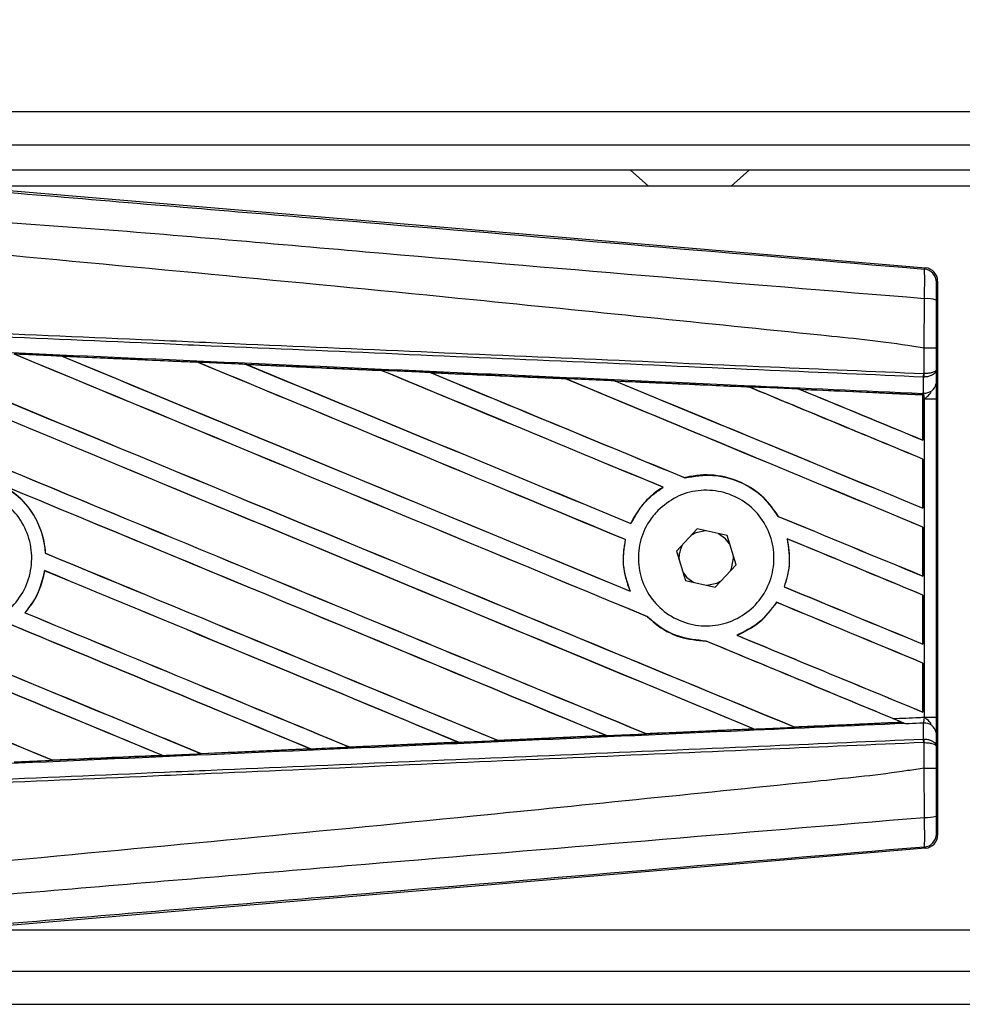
# Model space of a CAD drawing. Header units: millimetres. Extents: x 0 to 420, y 0 to 297.
# Tile 27 of 115: x 61.91 to 64.75, y 230.42 to 233.39. Entities that reach past the tile are written whole.
import ezdxf

# ---------------------------------------------------------------- set-up
doc = ezdxf.new("R2010")
doc.units = ezdxf.units.MM
doc.layers.add('QUOTE', color=174, linetype='Continuous')
doc.styles.add('SLDTEXTSTYLE3', font='TXT', dxfattribs={"width": 0.75})
doc.dimstyles.new('SLDDIMSTYLE0', dxfattribs={"dimtxt": 3, "dimasz": 3, "dimexe": 0, "dimexo": 0.0625, "dimgap": 0.75, "dimtad": 1, "dimlfac": 20.047434, "dimrnd": 1e-09, "dimzin": 12, "dimdsep": 46, "dimtxsty": 'SLDTEXTSTYLE3', "dimsah": 1, "dimcen": 0.09, "dimadec": 0, "dimazin": 3, "dimtfac": 1, "dimtdec": 3, "dimtofl": 0, "dimtmove": 0, "dimatfit": 3, "dimfxl": 0, "dimfrac": 2, "dimtolj": 1, "dimtzin": 12, "dimarcsym": 0})

# ---------------------------------------------------------------- blocks, each defined once
blk = doc.blocks.new('_D')
at = {"layer": 'QUOTE'}
for p, q in [((60.1893, 233.7647), (60.1893, 239.2146)), ((219.8107, 233.7647), (219.8107, 239.2146)), ((219.8107, 237.2146), (60.1893, 237.2146))]:
    blk.add_line(p, q, dxfattribs=at)
for points in [[(60.1893, 237.2146), (63.1893, 236.7146), (63.1893, 237.7146)], [(219.8107, 237.2146), (216.8107, 237.7146), (216.8107, 236.7146)]]:
    blk.add_solid(points, dxfattribs=at)
at = {"layer": 'QUOTE', "insert": (135.5667, 241.0818), "char_height": 3, "attachment_point": 1, "style": 'SLDTEXTSTYLE3'}
blk.add_mtext('3200', dxfattribs=at)

msp = doc.modelspace()

# ---------------------------------------------------------------- linework, layer by layer
at = {"color": 7, "linetype": 'Continuous', "lineweight": 25}
for p, q in [((78.24646, 233.11147), (60.18929, 233.11147)), ((61.56103, 233.01171), (78.24646, 233.01171)), ((61.63586, 232.93688), (78.24646, 232.93688)), ((63.75028, 232.93688), (63.80571, 232.887)), ((64.05512, 232.887), (64.11054, 232.93688)), ((61.68308, 232.88996), (64.64187, 232.64048)), ((69.4174, 232.887), (61.71813, 232.887)), ((64.63797, 232.63689), (64.64187, 232.64048)), ((64.67842, 232.60071), (64.67452, 232.59713)), ((64.67842, 232.60071), (64.67842, 230.92862)), ((64.63809, 232.39837), (64.63812, 232.39836)), ((64.63809, 232.32148), (64.63809, 232.39837)), ((64.67394, 232.39827), (64.67394, 232.3318)), ((62.03671, 232.37372), (62.4464, 232.35554)), ((62.03691, 232.37365), (62.03671, 232.37372)), ((62.03691, 232.37365), (62.03865, 232.37316)), ((62.4464, 232.35554), (62.44663, 232.35543)), ((62.44714, 232.355), (62.44663, 232.35543)), ((62.59253, 232.34892), (62.59218, 232.34905)), ((62.59253, 232.34892), (62.59424, 232.34844)), ((63.00101, 232.33066), (62.59253, 232.34892)), ((63.00057, 232.33086), (63.00101, 232.33066)), ((63.0015, 232.33024), (63.00101, 232.33066)), ((64.67394, 232.3318), (64.6743, 232.29113)), ((63.1487, 232.32404), (63.14807, 232.32428)), ((63.1487, 232.32404), (63.15036, 232.32357)), ((63.55602, 232.30535), (63.55554, 232.30576)), ((63.70541, 232.29901), (63.70701, 232.29855)), ((64.63561, 232.31087), (64.63813, 232.31093)), ((64.63603, 232.26284), (64.63561, 232.31087)), ((64.63651, 232.32148), (64.63809, 232.32148)), ((64.1107, 232.28033), (64.11024, 232.28072)), ((64.26266, 232.27382), (64.2642, 232.27338)), ((64.63382, 232.25697), (64.26266, 232.27382)), ((64.63364, 232.25662), (64.63382, 232.25697)), ((64.63364, 232.25662), (64.63364, 232.12069)), ((64.63386, 232.25776), (64.63382, 232.25697)), ((64.63386, 232.24519), (64.63386, 232.25776)), ((64.63386, 232.12037), (64.63386, 232.24519)), ((64.63862, 232.24498), (64.63386, 232.24519)), ((64.63391, 232.26137), (64.63393, 232.26293)), ((64.63393, 232.26293), (64.63603, 232.26284)), ((64.63862, 231.28434), (64.63862, 232.24498)), ((64.63862, 232.24498), (64.67447, 232.24498)), ((64.67447, 232.24498), (64.67447, 231.28434)), ((64.63364, 232.12069), (64.63386, 232.12037)), ((64.63386, 232.06339), (64.63364, 232.06325)), ((64.63364, 232.06325), (64.63364, 231.91553)), ((64.63386, 231.9152), (64.63386, 232.06339)), ((63.91622, 232.00666), (63.9159, 232.00702)), ((63.8494, 231.97844), (63.85013, 231.97838)), ((64.63364, 231.91553), (64.63386, 231.9152)), ((64.19768, 231.89054), (64.1972, 231.8905)), ((63.75299, 231.86897), (63.75268, 231.86934)), ((63.95298, 231.85268), (63.89041, 231.78502)), ((64.04287, 231.83233), (63.95298, 231.85268)), ((64.63386, 231.85822), (64.63364, 231.85808)), ((64.63364, 231.85808), (64.63364, 231.71036)), ((64.63386, 231.71003), (64.63386, 231.85822)), ((63.73605, 231.82031), (63.7365, 231.82036)), ((64.07018, 231.74431), (64.04287, 231.83233)), ((64.22419, 231.82312), (64.22476, 231.82265)), ((61.98641, 231.77927), (61.98597, 231.77921)), ((63.89041, 231.78502), (63.91772, 231.697)), ((64.0626, 231.76466), (64.06248, 231.76911)), ((64.00761, 231.67665), (64.07018, 231.74431)), ((61.98352, 231.72679), (61.9839, 231.7264)), ((64.63364, 231.71036), (64.63386, 231.71003)), ((63.91772, 231.697), (64.00761, 231.67665)), ((64.21603, 231.67779), (64.21555, 231.67775)), ((63.7511, 231.66458), (63.7504, 231.66511)), ((64.63386, 231.65306), (64.63364, 231.65291)), ((64.63364, 231.65291), (64.63364, 231.50519)), ((64.63386, 231.50486), (64.63386, 231.65306)), ((64.19252, 231.6311), (64.19281, 231.63074)), ((61.9249, 231.59956), (61.92432, 231.59956)), ((63.80333, 231.58722), (63.80398, 231.58719)), ((64.07342, 231.53157), (64.07254, 231.5317)), ((63.97976, 231.51424), (63.98025, 231.5138)), ((64.63364, 231.50519), (64.63386, 231.50486)), ((64.63386, 231.44789), (64.63364, 231.44774)), ((64.63364, 231.44774), (64.63364, 231.30002)), ((64.63386, 231.2997), (64.63386, 231.44789)), ((64.63364, 231.30002), (64.63386, 231.2997)), ((64.24624, 231.25477), (64.24587, 231.25512)), ((64.24624, 231.25477), (64.56942, 231.26943)), ((64.56822, 231.26974), (64.56942, 231.26943)), ((64.58241, 231.26415), (64.57918, 231.26548)), ((64.63561, 231.21845), (64.63603, 231.26649)), ((64.63862, 231.28434), (64.67447, 231.28434)), ((63.67887, 231.22877), (63.35189, 231.21415)), ((63.67675, 231.22941), (63.67804, 231.22909)), ((63.79885, 231.23454), (63.79847, 231.2349)), ((64.12262, 231.24954), (64.12387, 231.24922)), ((64.6743, 231.2382), (64.67394, 231.19753)), ((63.23248, 231.20882), (62.90414, 231.19417)), ((63.23061, 231.20936), (63.23194, 231.20902)), ((63.23194, 231.20902), (63.23248, 231.20882)), ((63.35138, 231.21439), (63.35099, 231.21476)), ((63.35189, 231.21415), (63.35138, 231.21439)), ((64.63561, 231.21845), (64.63813, 231.2184)), ((64.63809, 231.20785), (64.63651, 231.20785)), ((64.63809, 231.13096), (64.63809, 231.20785)), ((64.67394, 231.19753), (64.67394, 231.13106)), ((62.00846, 231.15442), (62.33888, 231.1691)), ((62.3375, 231.16945), (62.33888, 231.1691)), ((62.33888, 231.1691), (62.3391, 231.16902)), ((62.45618, 231.17433), (62.45577, 231.17472)), ((62.45618, 231.17433), (62.78555, 231.18903)), ((62.45637, 231.17424), (62.45618, 231.17433)), ((62.7859, 231.1889), (62.45637, 231.17424)), ((62.78419, 231.18937), (62.78555, 231.18903)), ((62.78555, 231.18903), (62.7859, 231.1889)), ((62.90382, 231.19432), (62.90342, 231.1947)), ((62.90414, 231.19417), (62.90382, 231.19432)), ((62.00846, 231.15442), (62.00804, 231.15482)), ((62.00856, 231.15436), (62.00846, 231.15442)), ((64.63812, 231.13097), (64.63809, 231.13096)), ((64.67452, 230.9322), (64.67842, 230.92862)), ((64.64187, 230.88885), (61.68308, 230.63937)), ((64.64187, 230.88885), (64.63797, 230.89244)), ((61.71813, 230.64233), (69.4174, 230.64233)), ((61.56103, 230.51762), (73.11167, 230.51762)), ((60.18929, 230.41786), (73.14074, 230.41786))]:
    msp.add_line(p, q, dxfattribs=at)
at = {"color": 7, "linetype": 'Continuous', "lineweight": 25, "flags": 128}
for points in [[(63.97831, 231.84695), (63.9488, 231.8407), (63.93535, 231.83362)], [(64.05056, 231.80752), (64.03849, 231.82286), (64.01754, 231.83806)], [(64.05254, 231.72524), (64.05633, 231.73317), (64.0626, 231.76466)], [(63.91003, 231.72181), (63.9221, 231.70647), (63.94305, 231.69127)], [(63.98228, 231.68238), (64.01179, 231.68862), (64.02524, 231.69571)]]:
    msp.add_lwpolyline(points, dxfattribs=at)
at = {"color": 7, "linetype": 'Continuous', "lineweight": 25}
for centre, radius, start, end in [((64.63462, 232.59713), 0.03991, 0.00461, 85.17567), ((64.64639, 232.45489), 0.09277, 72.68242, 94.90681), ((64.52515, 232.32565), 0.11144, 352.38146, 357.85676), ((64.52768, 232.31581), 0.11055, 357.47222, 2.94403), ((64.63961, 232.29803), 0.03537, 264.18694, 348.74615), ((63.9803, 231.76466), 0.0823, 151.37941, 183.09719), ((64.63961, 231.2313), 0.03537, 11.25385, 95.81306), ((64.52515, 231.20368), 0.11144, 2.14324, 7.61854), ((64.52768, 231.21352), 0.11055, 357.05597, 2.52778), ((64.64639, 231.07444), 0.09277, 265.09319, 287.31758), ((64.63462, 230.9322), 0.03991, 274.82433, 359.99539)]:
    msp.add_arc(centre, radius, start, end, dxfattribs=at)
for centre, major_axis, ratio, start_param, end_param in [((64.63851, 232.60071), (0.02938, 0.02701), 0.9999298, 5.5398822, 7.0264884), ((60.29348, 233.0893), (42.78826, -17.72483), 0.0080625, 4.73054, 4.7977625), ((60.29348, 233.0893), (42.76331, -17.71449), 0.0080625, 4.7305916, 4.797783), ((60.29348, 232.43331), (42.78826, -17.72483), 0.0080625, 1.4844685, 1.5497155), ((60.29348, 232.43331), (42.76331, -17.71449), 0.0080625, 1.4844738, 1.5496877), ((60.29348, 233.29446), (42.78826, -17.72483), 0.0080625, 4.7435023, 4.8082676), ((60.29348, 233.29446), (42.76331, -17.71449), 0.0080625, 4.7435622, 4.8082852), ((60.29348, 232.63848), (42.78826, -17.72483), 0.0080625, 1.4920007, 1.5367618), ((60.29348, 232.63848), (42.76331, -17.71449), 0.0080625, 1.491968, 1.5367252), ((60.29348, 233.49963), (42.78826, -17.72483), 0.0080625, 4.7564808, 4.7966243), ((60.29348, 233.49963), (42.76331, -17.71449), 0.0080625, 4.7565498, 4.7966551), ((60.29348, 231.70282), (42.76354, -1.86767), 0.0174384, 1.5211746, 1.5307369), ((60.29348, 232.84364), (42.78826, -17.72483), 0.0080625, 1.4935829, 1.5237995), ((60.29348, 232.84364), (42.76331, -17.71449), 0.0080625, 1.4935466, 1.5237528), ((60.29348, 233.7048), (42.78826, -17.72483), 0.0080625, 4.7694771, 4.7966686), ((60.29348, 233.7048), (42.76331, -17.71449), 0.0080625, 4.7695567, 4.7967086), ((60.29348, 231.70282), (42.76354, -1.86767), 0.0174384, 1.50819, 1.5177301), ((60.29348, 233.04881), (42.78826, -17.72483), 0.0080625, 1.4909186, 1.510827), ((60.29348, 233.04881), (42.76331, -17.71449), 0.0080625, 1.490887, 1.5107682), ((60.29348, 233.90997), (42.78826, -17.72483), 0.0080625, 4.7824925, 4.8004965), ((60.29348, 233.90997), (42.76331, -17.71449), 0.0080625, 4.7825851, 4.8005386), ((60.29348, 231.70282), (42.76354, -1.86767), 0.0174384, 1.495191, 1.5047017), ((60.29348, 233.25398), (42.78826, -17.72483), 0.0080625, 1.4725233, 1.4978432), ((60.29348, 233.25398), (42.76331, -17.71449), 0.0080625, 1.472469, 1.4977693), ((60.29348, 234.11514), (42.78826, -17.72483), 0.0080625, 4.7955283, 4.8173417), ((60.29348, 234.11514), (42.76331, -17.71449), 0.0080625, 4.7956373, 4.817396), ((60.29348, 231.70282), (42.76354, -1.86767), 0.0174384, 1.4821755, 1.4916495), ((60.29348, 233.45915), (42.78826, -17.72483), 0.0080625, 1.4725233, 1.4848473), ((60.29348, 233.45915), (42.76331, -17.71449), 0.0080625, 1.472469, 1.4847537), ((60.29348, 234.3203), (42.78826, -17.72483), 0.0080625, 4.8085854, 4.8173417), ((60.29348, 234.3203), (42.76331, -17.71449), 0.0080625, 4.8087157, 4.817396), ((60.29348, 231.70282), (42.76354, -1.86767), 0.0174384, 1.4698908, 1.478571), ((60.29348, 232.47379), (42.76331, -17.71449), 0.0080625, 4.7157288, 4.7663143), ((60.29348, 232.47379), (42.78826, -17.72483), 0.0080625, 4.7157288, 4.7662988), ((60.29348, 232.22814), (42.78826, -17.72483), 0.0080625, 1.4949342, 1.5376601), ((60.29348, 232.22814), (42.76331, -17.71449), 0.0080625, 1.4949375, 1.5375119), ((60.29348, 231.61264), (42.78826, -17.72483), 0.0080625, 1.5263102, 1.5671512), ((60.29348, 231.61264), (42.76331, -17.71449), 0.0080625, 1.5263198, 1.5671374), ((60.29348, 233.90997), (42.78826, -17.72483), 0.0080625, 4.8070888, 4.8173417), ((60.29348, 233.90997), (42.76331, -17.71449), 0.0080625, 4.8071536, 4.817396), ((60.29348, 233.04881), (42.78826, -17.72483), 0.0080625, 1.4725233, 1.4821426), ((60.29348, 233.04881), (42.76331, -17.71449), 0.0080625, 1.472469, 1.4820756), ((60.29348, 232.88413), (42.78826, -17.72483), 0.0080625, 4.7552941, 4.7872672), ((60.29348, 232.88413), (42.76331, -17.71449), 0.0080625, 4.7553273, 4.7872878), ((60.29348, 232.26862), (42.78826, -17.72483), 0.0080625, 4.7227138, 4.7558224), ((60.29348, 232.26862), (42.76331, -17.71449), 0.0080625, 4.7227276, 4.7558335), ((60.29348, 232.02297), (42.78826, -17.72483), 0.0080625, 1.5053953, 1.5346283), ((60.29348, 232.02297), (42.76331, -17.71449), 0.0080625, 1.505399, 1.5345964), ((60.29348, 233.7048), (42.78826, -17.72483), 0.0080625, 4.8075194, 4.8173417), ((60.29348, 233.7048), (42.76331, -17.71449), 0.0080625, 4.8075844, 4.817396), ((60.29348, 232.84364), (42.78826, -17.72483), 0.0080625, 1.4725233, 1.482886), ((60.29348, 232.84364), (42.76331, -17.71449), 0.0080625, 1.472469, 1.4828257), ((60.29348, 232.67896), (42.78826, -17.72483), 0.0080625, 4.7538521, 4.7767798), ((60.29348, 232.67896), (42.76331, -17.71449), 0.0080625, 4.7538879, 4.7767986), ((60.29348, 231.8178), (42.78826, -17.72483), 0.0080625, 1.5158534, 1.5369497), ((60.29348, 231.8178), (42.76331, -17.71449), 0.0080625, 1.5158593, 1.5369218), ((60.29348, 233.49963), (42.78826, -17.72483), 0.0080625, 4.8041637, 4.8173417), ((60.29348, 233.49963), (42.76331, -17.71449), 0.0080625, 4.8042359, 4.817396), ((60.29348, 232.63848), (42.78826, -17.72483), 0.0080625, 1.4746438, 1.4878779), ((60.29348, 232.63848), (42.76331, -17.71449), 0.0080625, 1.4740067, 1.4878161), ((60.29348, 231.82651), (42.76354, 1.86767), 0.0174384, 4.8041838, 4.8117568), ((60.29348, 232.63848), (42.78826, -17.72483), 0.0080625, 1.4739962, 1.4746438), ((60.29348, 231.82651), (42.76354, 1.86767), 0.0174384, 4.7831864, 4.790826), ((60.29348, 231.82651), (42.76354, 1.86767), 0.0174384, 4.7936815, 4.8012897), ((60.29348, 231.82651), (42.76354, 1.86767), 0.0174384, 4.7726972, 4.7803646), ((60.29348, 231.82651), (42.76354, 1.86767), 0.0174384, 4.7517321, 4.7594438), ((60.29348, 231.82651), (42.76354, 1.86767), 0.0174384, 4.7622128, 4.7699042), ((64.63851, 230.92862), (0.02938, -0.02701), 0.9999298, 5.5398822, 7.0264884)]:
    msp.add_ellipse(centre, major_axis=major_axis, ratio=ratio, start_param=start_param, end_param=end_param, dxfattribs=at)
for points, knots in [([(60.30165, 233.00059), (60.59646, 232.97575), (61.18609, 232.92606), (62.07026, 232.85176), (63.22201, 232.75515), (64.07689, 232.68376), (64.63797, 232.63689)], [0, 0, 0, 0, 0.2036202, 0.4072406, 0.6109477, 1, 1, 1, 1]), ([(64.63846, 232.54732), (64.07674, 232.59323), (63.22062, 232.6632), (62.067, 232.76733), (61.18043, 232.81854), (60.59032, 232.92658), (60.2942, 232.91168), (60.2942, 232.91168)], [0, 0, 0, 0, 0.3887669, 0.5925279, 0.7962893, 0.9999993, 1, 1, 1, 1]), ([(64.63809, 232.39837), (64.62133, 232.40106), (64.51792, 232.41766), (64.06419, 232.46385), (63.13195, 232.56011), (61.78695, 232.68679), (60.7915, 232.77886), (60.29348, 232.82492)], [0, 0, 0, 0, 0.0117013, 0.0722088, 0.3141935, 0.6568871, 1, 1, 1, 1]), ([(64.63846, 232.54732), (64.63874, 232.55828), (64.63931, 232.58022), (64.63953, 232.60805), (64.63924, 232.62795), (64.63861, 232.63598), (64.6381, 232.6367), (64.63797, 232.63689)], [0, 0, 0, 0, 0.2296881, 0.4595969, 0.6887793, 0.9180889, 1, 1, 1, 1]), ([(64.67452, 232.59713), (64.6745, 232.59702), (64.67442, 232.59662), (64.67429, 232.59185), (64.67415, 232.57994), (64.67404, 232.56322), (64.67402, 232.55004), (64.67401, 232.54345)], [0, 0, 0, 0, 0.0821077, 0.3116546, 0.5407071, 0.7703697, 1, 1, 1, 1]), ([(64.63812, 232.39836), (64.63815, 232.41149), (64.63825, 232.46122), (64.63837, 232.51081), (64.63846, 232.54732)], [0, 0, 0, 0, 0.2638842, 1, 1, 1, 1]), ([(64.67401, 232.54345), (64.67398, 232.50785), (64.67395, 232.45951), (64.67395, 232.41104), (64.67394, 232.39827)], [0, 0, 0, 0, 0.7365741, 1, 1, 1, 1]), ([(60.29375, 232.51085), (60.60236, 232.49739), (61.09883, 232.47575), (61.78291, 232.44592), (62.20525, 232.4275), (62.62761, 232.40908), (63.04994, 232.39067), (63.61244, 232.36614), (64.14135, 232.34307), (64.48241, 232.3282), (64.63651, 232.32148)], [0, 0, 0, 0, 0.21281925, 0.34237541, 0.47193157, 0.50431996, 0.63399938, 0.76365637, 0.89321253, 1, 1, 1, 1]), ([(64.63561, 232.31087), (64.48152, 232.3176), (64.14049, 232.33247), (63.61164, 232.35554), (63.04919, 232.38007), (62.62691, 232.39849), (62.2046, 232.41691), (61.78229, 232.43532), (61.09829, 232.46516), (60.60186, 232.48681), (60.29329, 232.50027)], [0, 0, 0, 0, 0.1067875, 0.2363437, 0.3660007, 0.4956801, 0.5280685, 0.6576247, 0.7871808, 1, 1, 1, 1]), ([(60.29131, 232.45487), (60.3465, 232.45246), (60.6225, 232.44041), (61.11928, 232.41861), (61.78144, 232.38939), (62.44322, 232.36), (62.99426, 232.33537), (63.54484, 232.31065), (64.0549, 232.28765), (64.45425, 232.26952), (64.63391, 232.26137)], [0, 0, 0, 0, 0.0380636, 0.1903223, 0.342581, 0.4948397, 0.6470984, 0.723226, 0.8754847, 1, 1, 1, 1]), ([(64.67394, 232.39827), (64.67389, 232.39828), (64.67364, 232.39829), (64.67057, 232.39831), (64.66256, 232.39834), (64.65137, 232.39836), (64.64254, 232.39836), (64.63812, 232.39836)], [0, 0, 0, 0, 0.0716067, 0.3068114, 0.5378745, 0.7689372, 1, 1, 1, 1]), ([(62.03671, 232.37372), (62.02925, 232.37405), (61.99196, 232.3757), (61.94382, 232.37784), (61.90314, 232.37964), (61.8923, 232.38012)], [0, 0, 0, 0, 0.1549567, 0.7747838, 1, 1, 1, 1]), ([(62.44663, 232.35543), (62.44522, 232.35549), (62.30868, 232.36158), (62.17209, 232.36764), (62.03691, 232.37365)], [0, 0, 0, 0, 0.0102907, 1, 1, 1, 1]), ([(62.59218, 232.34905), (62.58472, 232.34939), (62.54744, 232.35105), (62.49884, 232.35321), (62.45771, 232.35503), (62.4464, 232.35554)], [0, 0, 0, 0, 0.1534731, 0.767366, 1, 1, 1, 1]), ([(62.59218, 232.34905), (62.67283, 232.34546), (62.78494, 232.34047), (62.92106, 232.33441), (62.97654, 232.33193), (63.00057, 232.33086)], [0, 0, 0, 0, 0.5923667, 0.823393, 1, 1, 1, 1]), ([(63.14807, 232.32428), (63.14062, 232.32461), (63.10335, 232.32628), (63.05418, 232.32847), (63.01247, 232.33033), (63.00057, 232.33086)], [0, 0, 0, 0, 0.1516201, 0.7581009, 1, 1, 1, 1]), ([(64.67394, 232.3318), (64.67394, 232.33178), (64.67392, 232.33119), (64.67327, 232.32945), (64.66955, 232.32674), (64.6614, 232.32408), (64.65067, 232.32216), (64.6423, 232.32171), (64.63809, 232.32148)], [0, 0, 0, 0, 0.0053156, 0.1176999, 0.3508535, 0.5700679, 0.7835799, 1, 1, 1, 1]), ([(64.67394, 232.3318), (64.67394, 232.33175), (64.67392, 232.33057), (64.67327, 232.32705), (64.66957, 232.32157), (64.66143, 232.31619), (64.65071, 232.3123), (64.64234, 232.31139), (64.63813, 232.31093)], [0, 0, 0, 0, 0.0053156, 0.1176999, 0.3508535, 0.5700679, 0.7835799, 1, 1, 1, 1]), ([(63.14807, 232.32428), (63.1766, 232.32301), (63.24171, 232.3201), (63.34484, 232.31549), (63.45188, 232.31071), (63.52233, 232.30756), (63.55477, 232.30611)], [0, 0, 0, 0, 0.2103832, 0.4801439, 0.7606264, 1, 1, 1, 1]), ([(63.55554, 232.30576), (63.51494, 232.30759), (63.37937, 232.31369), (63.24372, 232.31978), (63.1487, 232.32404)], [0, 0, 0, 0, 0.2994906, 1, 1, 1, 1]), ([(63.70436, 232.29941), (63.69691, 232.29975), (63.65966, 232.30142), (63.6098, 232.30365), (63.56738, 232.30554), (63.55477, 232.30611)], [0, 0, 0, 0, 0.1494253, 0.747127, 1, 1, 1, 1]), ([(63.55477, 232.30611), (63.55505, 232.30598), (63.55546, 232.30581), (63.55552, 232.30577), (63.55554, 232.30576)], [0, 0, 0, 0, 0.6976298, 1, 1, 1, 1]), ([(63.70436, 232.29941), (63.74565, 232.29757), (63.83166, 232.29372), (63.96435, 232.28777), (64.05791, 232.28358), (64.10676, 232.28139), (64.10894, 232.2813)], [0, 0, 0, 0, 0.3060679, 0.6376123, 0.9838287, 1, 1, 1, 1]), ([(63.70541, 232.29901), (63.70527, 232.29906), (63.70507, 232.29913), (63.70453, 232.29935), (63.70436, 232.29941)], [0, 0, 0, 0, 0.6753525, 1, 1, 1, 1]), ([(64.11024, 232.28072), (64.10471, 232.28097), (63.96983, 232.28708), (63.83485, 232.29317), (63.70541, 232.29901)], [0, 0, 0, 0, 0.040966, 1, 1, 1, 1]), ([(64.26096, 232.27448), (64.25352, 232.27482), (64.2163, 232.27648), (64.16563, 232.27876), (64.12239, 232.28069), (64.10894, 232.2813)], [0, 0, 0, 0, 0.1469211, 0.7346058, 1, 1, 1, 1]), ([(64.10894, 232.2813), (64.10933, 232.28113), (64.11002, 232.28083), (64.11017, 232.28076), (64.11024, 232.28072)], [0, 0, 0, 0, 0.5692261, 1, 1, 1, 1]), ([(64.26096, 232.27448), (64.30802, 232.27237), (64.40871, 232.26786), (64.533, 232.26229), (64.61024, 232.25882), (64.63386, 232.25776)], [0, 0, 0, 0, 0.3784171, 0.8098591, 1, 1, 1, 1]), ([(64.26266, 232.27382), (64.26249, 232.27388), (64.26219, 232.27399), (64.26134, 232.27433), (64.26096, 232.27448)], [0, 0, 0, 0, 0.5548092, 1, 1, 1, 1]), ([(64.6743, 232.29113), (64.67435, 232.28445), (64.67444, 232.272), (64.67447, 232.25476), (64.67447, 232.24622), (64.67447, 232.24498)], [0, 0, 0, 0, 0.4975078, 0.9271867, 1, 1, 1, 1]), ([(64.63386, 232.24519), (64.63386, 232.24847), (64.63387, 232.25455), (64.6339, 232.26022), (64.63392, 232.26258), (64.63393, 232.26293)], [0, 0, 0, 0, 0.4979723, 0.9247743, 1, 1, 1, 1]), ([(64.63391, 232.26137), (64.6339, 232.26031), (64.63389, 232.25881), (64.63387, 232.258), (64.63386, 232.25776)], [0, 0, 0, 0, 0.7081808, 1, 1, 1, 1]), ([(64.63862, 232.24498), (64.63858, 232.24546), (64.63834, 232.24878), (64.63761, 232.25548), (64.63659, 232.26026), (64.63603, 232.26284)], [0, 0, 0, 0, 0.0718682, 0.4987863, 1, 1, 1, 1]), ([(64.63862, 232.24498), (64.63869, 232.24504), (64.64164, 232.2474), (64.649, 232.25334), (64.65532, 232.26025), (64.65914, 232.26444)], [0, 0, 0, 0, 0.00994165, 0.40018147, 1, 1, 1, 1]), ([(64.19768, 231.89054), (64.1844, 231.90967), (64.15501, 231.95198), (64.08708, 231.99685), (64.00458, 232.01927), (63.94575, 232.01483), (63.9172, 232.00736), (63.9159, 232.00702)], [0, 0, 0, 0, 0.2124905, 0.4699569, 0.7284596, 0.9876644, 1, 1, 1, 1]), ([(63.91622, 232.00666), (63.94416, 232.01124), (64.00014, 232.02042), (64.08352, 231.99772), (64.153, 231.95359), (64.18325, 231.91041), (64.1972, 231.8905)], [0, 0, 0, 0, 0.2586156, 0.5182547, 0.7778659, 1, 1, 1, 1]), ([(61.5881, 231.91356), (61.60648, 231.92849), (61.64323, 231.95835), (61.71321, 231.9768), (61.78452, 231.97253), (61.85064, 231.94449), (61.90367, 231.89623), (61.93775, 231.83312), (61.949, 231.76232), (61.9362, 231.69181), (61.9008, 231.62951), (61.84677, 231.58243), (61.78019, 231.55587), (61.70854, 231.55284), (61.63992, 231.57372), (61.58208, 231.61615), (61.54158, 231.67531), (61.52289, 231.7446), (61.52839, 231.81586), (61.55289, 231.87405), (61.57832, 231.90258), (61.5881, 231.91356)], [0, 0, 0, 0, 0.0537008, 0.107401, 0.161118, 0.214849, 0.268575, 0.3222758, 0.3759418, 0.429583, 0.4832243, 0.5368906, 0.5905915, 0.6443177, 0.6980486, 0.7517655, 0.8054595, 0.8591318, 0.9127903, 0.9664454, 1, 1, 1, 1]), ([(61.85389, 231.9857), (61.86852, 231.9767), (61.90713, 231.95294), (61.95489, 231.89517), (61.98075, 231.83075), (61.98478, 231.791), (61.98597, 231.77921)], [0, 0, 0, 0, 0.2012869, 0.5312186, 0.8609815, 1, 1, 1, 1]), ([(61.98641, 231.77927), (61.986, 231.78453), (61.9834, 231.81778), (61.96497, 231.87763), (61.91912, 231.94308), (61.8775, 231.97101), (61.85931, 231.98322)], [0, 0, 0, 0, 0.0633447, 0.4007335, 0.7381907, 1, 1, 1, 1]), ([(63.8494, 231.97844), (63.84704, 231.97696), (63.82964, 231.96602), (63.792, 231.93478), (63.7649, 231.89581), (63.75291, 231.86985), (63.75268, 231.86934)], [0, 0, 0, 0, 0.0566586, 0.4186058, 0.988574, 1, 1, 1, 1]), ([(63.75299, 231.86897), (63.7669, 231.8935), (63.79161, 231.93709), (63.83233, 231.96582), (63.85013, 231.97838)], [0, 0, 0, 0, 0.56283687, 1, 1, 1, 1]), ([(63.83427, 231.90831), (63.85207, 231.92313), (63.88767, 231.95278), (63.95589, 231.97159), (64.0257, 231.9682), (64.09073, 231.9414), (64.14311, 231.89462), (64.17695, 231.83316), (64.1885, 231.76414), (64.17662, 231.69534), (64.14275, 231.63436), (64.09063, 231.58793), (64.02596, 231.56126), (63.95594, 231.5575), (63.88852, 231.57723), (63.83147, 231.61825), (63.79134, 231.67579), (63.77253, 231.74331), (63.7773, 231.81284), (63.80059, 231.86962), (63.82494, 231.89759), (63.83427, 231.90831)], [0, 0, 0, 0, 0.053804, 0.1076031, 0.1615183, 0.2155014, 0.269422, 0.323168, 0.3767051, 0.4301008, 0.4834934, 0.5370217, 0.5907565, 0.6446694, 0.6986525, 0.7525749, 0.8063418, 0.8599294, 0.9133852, 0.9668046, 1, 1, 1, 1]), ([(63.73605, 231.82031), (63.73415, 231.81016), (63.72711, 231.77249), (63.73065, 231.71828), (63.7454, 231.67856), (63.7504, 231.66511)], [0, 0, 0, 0, 0.19606917, 0.72772298, 1, 1, 1, 1]), ([(63.7511, 231.66458), (63.74216, 231.69104), (63.72498, 231.74189), (63.73277, 231.79492), (63.7365, 231.82036)], [0, 0, 0, 0, 0.520389, 1, 1, 1, 1]), ([(64.22419, 231.82312), (64.22838, 231.79548), (64.23585, 231.74621), (64.22174, 231.69864), (64.21555, 231.67775)], [0, 0, 0, 0, 0.5610233, 1, 1, 1, 1]), ([(64.21603, 231.67779), (64.21979, 231.68963), (64.23205, 231.72818), (64.23374, 231.77858), (64.22645, 231.81433), (64.22476, 231.82265)], [0, 0, 0, 0, 0.2539841, 0.8264322, 1, 1, 1, 1]), ([(61.98352, 231.72679), (61.97687, 231.69936), (61.96558, 231.65275), (61.93635, 231.61506), (61.92432, 231.59956)], [0, 0, 0, 0, 0.5886716, 1, 1, 1, 1]), ([(61.9249, 231.59956), (61.93341, 231.61035), (61.95934, 231.64322), (61.97723, 231.68835), (61.98299, 231.72121), (61.9839, 231.7264)], [0, 0, 0, 0, 0.29149043, 0.88810084, 1, 1, 1, 1]), ([(64.19252, 231.6311), (64.17539, 231.60853), (64.14305, 231.56592), (64.0951, 231.54265), (64.07254, 231.5317)], [0, 0, 0, 0, 0.5295417, 1, 1, 1, 1]), ([(64.07342, 231.53157), (64.09698, 231.54321), (64.14462, 231.56672), (64.17664, 231.60925), (64.19281, 231.63074)], [0, 0, 0, 0, 0.4947316, 1, 1, 1, 1]), ([(63.80333, 231.58722), (63.81088, 231.58025), (63.83902, 231.55425), (63.89817, 231.52176), (63.95324, 231.51642), (63.98025, 231.5138)], [0, 0, 0, 0, 0.1573825, 0.5868292, 1, 1, 1, 1]), ([(63.97976, 231.51424), (63.95175, 231.51711), (63.89556, 231.52285), (63.83735, 231.55614), (63.81037, 231.58125), (63.80398, 231.58719)], [0, 0, 0, 0, 0.431457, 0.865462, 1, 1, 1, 1]), ([(64.57918, 231.26548), (64.41776, 231.25815), (64.03662, 231.24085), (63.54484, 231.21868), (62.99426, 231.19396), (62.44323, 231.16933), (61.78144, 231.13994), (61.11928, 231.11072), (60.6225, 231.08892), (60.3465, 231.07687), (60.29131, 231.07446)], [0, 0, 0, 0, 0.1133009, 0.26751, 0.3446127, 0.4988218, 0.6530308, 0.8072398, 0.9614489, 1, 1, 1, 1]), ([(64.57116, 231.26875), (64.53254, 231.26702), (64.42466, 231.26218), (64.31672, 231.25735), (64.24742, 231.25424)], [0, 0, 0, 0, 0.3579755, 1, 1, 1, 1]), ([(64.54359, 231.2802), (64.56977, 231.28134), (64.60145, 231.28272), (64.63313, 231.28411), (64.63862, 231.28434)], [0, 0, 0, 0, 0.8265638, 1, 1, 1, 1]), ([(64.58241, 231.26415), (64.57391, 231.26765), (64.56105, 231.27295), (64.54801, 231.27836), (64.54359, 231.2802)], [0, 0, 0, 0, 0.6608732, 1, 1, 1, 1]), ([(64.56942, 231.26943), (64.56956, 231.26938), (64.56981, 231.26929), (64.57072, 231.26893), (64.57116, 231.26875)], [0, 0, 0, 0, 0.5174533, 1, 1, 1, 1]), ([(64.57116, 231.26875), (64.57252, 231.2682), (64.57492, 231.26723), (64.5779, 231.26601), (64.57918, 231.26548)], [0, 0, 0, 0, 0.5670555, 1, 1, 1, 1]), ([(64.63603, 231.26649), (64.6319, 231.26631), (64.61403, 231.26553), (64.59616, 231.26475), (64.58241, 231.26415)], [0, 0, 0, 0, 0.231001, 1, 1, 1, 1]), ([(64.63603, 231.26649), (64.63612, 231.26685), (64.6367, 231.26922), (64.63766, 231.27446), (64.63834, 231.28053), (64.63858, 231.28382), (64.63862, 231.28434)], [0, 0, 0, 0, 0.0771068, 0.5053181, 0.9215233, 1, 1, 1, 1]), ([(64.65914, 231.26489), (64.65532, 231.26908), (64.649, 231.27599), (64.64164, 231.28193), (64.63869, 231.28429), (64.63862, 231.28434)], [0, 0, 0, 0, 0.5998185, 0.9900583, 1, 1, 1, 1]), ([(64.67447, 231.28434), (64.67446, 231.27583), (64.67445, 231.26002), (64.67436, 231.24527), (64.67431, 231.23913), (64.6743, 231.2382)], [0, 0, 0, 0, 0.4977123, 0.9237782, 1, 1, 1, 1]), ([(63.35138, 231.21439), (63.37883, 231.21562), (63.48775, 231.22051), (63.59662, 231.22542), (63.67804, 231.22909)], [0, 0, 0, 0, 0.2520371, 1, 1, 1, 1]), ([(63.67804, 231.22909), (63.67816, 231.22905), (63.67831, 231.22899), (63.67876, 231.22882), (63.67887, 231.22877)], [0, 0, 0, 0, 0.748666, 1, 1, 1, 1]), ([(63.67887, 231.22877), (63.68632, 231.22911), (63.72658, 231.23091), (63.76683, 231.23271), (63.79964, 231.23418)], [0, 0, 0, 0, 0.18503, 1, 1, 1, 1]), ([(63.79885, 231.23454), (63.89714, 231.23897), (64.0055, 231.24387), (64.1138, 231.24877), (64.12387, 231.24922)], [0, 0, 0, 0, 0.9070225, 1, 1, 1, 1]), ([(63.79964, 231.23418), (63.79935, 231.23431), (63.79893, 231.23449), (63.79887, 231.23452), (63.79885, 231.23454)], [0, 0, 0, 0, 0.6973497, 1, 1, 1, 1]), ([(64.12508, 231.24876), (64.07636, 231.24657), (63.96791, 231.24171), (63.8594, 231.23686), (63.79964, 231.23418)], [0, 0, 0, 0, 0.44921287, 1, 1, 1, 1]), ([(64.12387, 231.24922), (64.124, 231.24918), (64.12419, 231.24911), (64.12484, 231.24886), (64.12508, 231.24876)], [0, 0, 0, 0, 0.615701, 1, 1, 1, 1]), ([(64.12508, 231.24876), (64.13253, 231.24909), (64.16975, 231.25076), (64.21053, 231.25259), (64.24387, 231.25408), (64.24742, 231.25424)], [0, 0, 0, 0, 0.1825482, 0.9127414, 1, 1, 1, 1]), ([(64.24742, 231.25424), (64.24705, 231.2544), (64.24641, 231.25468), (64.24629, 231.25474), (64.24624, 231.25477)], [0, 0, 0, 0, 0.57698731, 1, 1, 1, 1]), ([(60.29329, 231.02906), (60.60186, 231.04252), (61.09829, 231.06417), (61.78229, 231.094), (62.2046, 231.11242), (62.62691, 231.13084), (63.04919, 231.14926), (63.61164, 231.17379), (64.14049, 231.19686), (64.48152, 231.21173), (64.63561, 231.21845)], [0, 0, 0, 0, 0.2128192, 0.3423754, 0.4719315, 0.5043199, 0.6339993, 0.7636563, 0.8932125, 1, 1, 1, 1]), ([(64.63651, 231.20785), (64.48241, 231.20113), (64.14135, 231.18626), (63.61244, 231.16319), (63.04994, 231.13866), (62.62761, 231.12025), (62.20525, 231.10183), (61.78291, 231.08341), (61.09883, 231.05358), (60.60236, 231.03194), (60.29375, 231.01848)], [0, 0, 0, 0, 0.1067875, 0.2363437, 0.3660006, 0.49568, 0.5280684, 0.6576246, 0.7871807, 1, 1, 1, 1]), ([(62.90382, 231.19432), (62.97038, 231.1973), (63.07977, 231.20219), (63.18912, 231.2071), (63.23194, 231.20902)], [0, 0, 0, 0, 0.6083995, 1, 1, 1, 1]), ([(63.23248, 231.20882), (63.23993, 231.20915), (63.27974, 231.21093), (63.31954, 231.21271), (63.35189, 231.21415)], [0, 0, 0, 0, 0.1872412, 1, 1, 1, 1]), ([(64.63809, 231.20785), (64.6423, 231.20762), (64.65067, 231.20717), (64.6614, 231.20525), (64.66955, 231.20259), (64.67327, 231.19988), (64.67392, 231.19814), (64.67394, 231.19755), (64.67394, 231.19753)], [0, 0, 0, 0, 0.2164201, 0.4299321, 0.6491465, 0.8823001, 0.9946844, 1, 1, 1, 1]), ([(64.63813, 231.2184), (64.64234, 231.21794), (64.65071, 231.21703), (64.66143, 231.21314), (64.66957, 231.20776), (64.67327, 231.20228), (64.67392, 231.19876), (64.67394, 231.19758), (64.67394, 231.19753)], [0, 0, 0, 0, 0.2164201, 0.4299321, 0.6491465, 0.8823001, 0.9946844, 1, 1, 1, 1]), ([(62.3391, 231.16902), (62.249, 231.16502), (62.13883, 231.16013), (62.02863, 231.15525), (62.00856, 231.15436)], [0, 0, 0, 0, 0.8178524, 1, 1, 1, 1]), ([(62.3391, 231.16902), (62.34656, 231.16936), (62.38565, 231.17109), (62.42474, 231.17283), (62.45637, 231.17424)], [0, 0, 0, 0, 0.1907829, 1, 1, 1, 1]), ([(62.7859, 231.1889), (62.79335, 231.18923), (62.83193, 231.19095), (62.87135, 231.19271), (62.9033, 231.19413), (62.90414, 231.19417)], [0, 0, 0, 0, 0.1891642, 0.9787735, 1, 1, 1, 1]), ([(61.89207, 231.1492), (61.89953, 231.14953), (61.93836, 231.15125), (61.97719, 231.15297), (62.00856, 231.15436)], [0, 0, 0, 0, 0.1920833, 1, 1, 1, 1]), ([(64.63809, 231.13096), (64.62133, 231.12827), (64.51792, 231.11167), (64.06419, 231.06548), (63.13195, 230.96922), (61.78695, 230.84254), (60.7915, 230.75047), (60.29348, 230.70441)], [0, 0, 0, 0, 0.01170126, 0.07220884, 0.31419353, 0.65688711, 1, 1, 1, 1]), ([(64.63812, 231.13097), (64.64254, 231.13097), (64.65137, 231.13097), (64.66256, 231.13099), (64.67057, 231.13102), (64.67364, 231.13104), (64.67389, 231.13105), (64.67394, 231.13106)], [0, 0, 0, 0, 0.2310628, 0.4621255, 0.6931886, 0.9283933, 1, 1, 1, 1]), ([(64.63846, 230.98201), (64.63837, 231.01852), (64.63825, 231.06811), (64.63815, 231.11784), (64.63812, 231.13097)], [0, 0, 0, 0, 0.7361158, 1, 1, 1, 1]), ([(64.67394, 231.13106), (64.67395, 231.11829), (64.67395, 231.06982), (64.67398, 231.02148), (64.67401, 230.98588)], [0, 0, 0, 0, 0.2634259, 1, 1, 1, 1]), ([(60.2942, 230.61765), (60.2942, 230.61765), (60.58969, 230.64241), (61.18073, 230.69242), (62.06693, 230.7668), (63.22066, 230.8636), (64.07676, 230.9351), (64.63846, 230.98201)], [0, 0, 0, 0, 0.0000007, 0.2037107, 0.4074721, 0.6112331, 1, 1, 1, 1]), ([(64.63797, 230.89244), (64.63832, 230.89366), (64.63903, 230.89612), (64.63949, 230.9136), (64.63943, 230.93904), (64.63898, 230.96362), (64.63856, 230.9783), (64.63846, 230.98201)], [0, 0, 0, 0, 0.2310896, 0.4626691, 0.6930315, 0.9222733, 1, 1, 1, 1]), ([(64.67401, 230.98588), (64.67401, 230.98364), (64.67402, 230.97483), (64.67407, 230.96005), (64.67419, 230.94479), (64.67435, 230.93433), (64.67446, 230.93291), (64.67452, 230.9322)], [0, 0, 0, 0, 0.07774703, 0.30683638, 0.53695653, 0.76850921, 1, 1, 1, 1]), ([(64.63797, 230.89244), (64.07689, 230.84557), (63.22214, 230.77419), (62.07038, 230.67758), (61.18622, 230.60328), (60.59647, 230.55358), (60.30165, 230.52874)], [0, 0, 0, 0, 0.3890527, 0.5926729, 0.7963808, 1, 1, 1, 1])]:
    msp.add_open_spline(points, degree=3, knots=knots, dxfattribs=at)

# ---------------------------------------------------------------- dimensions: what is measured, and where the dimension line sits
at = {"layer": 'QUOTE'}
dim = msp.add_linear_dim(base=(60.18929, 237.21465), p1=(219.81071, 231.76466), p2=(60.18929, 231.76466), dimstyle='SLDDIMSTYLE0', dxfattribs=at)
dim.commit()
dim.dimension.update_dxf_attribs({"geometry": '_D', "text_midpoint": (140, 237.21465), "dimtype": 160})

doc.saveas('drawing.dxf')
